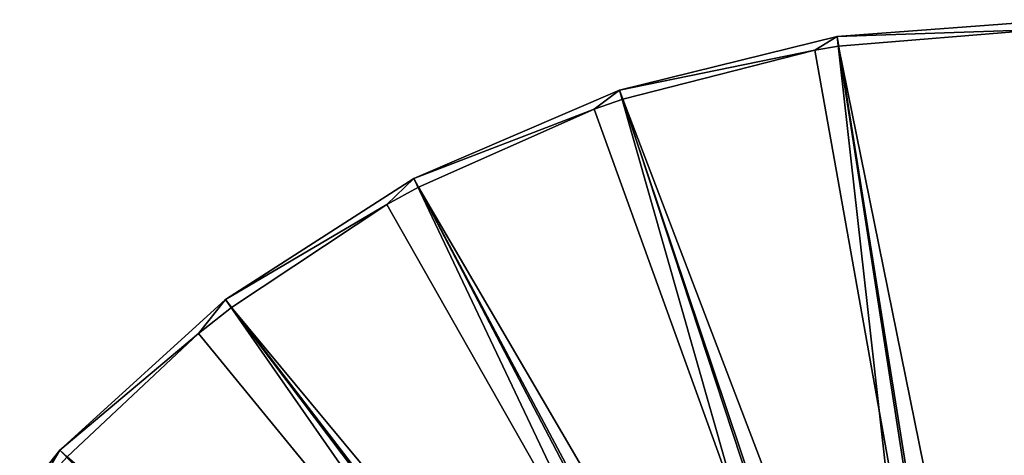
# Model space of a CAD drawing. Header units: millimetres. Extents: x 14 to 1324, y -100 to 100.
# Tile 102 of 214: x 605 to 667, y 58 to 85. Entities that reach past the tile are written whole.
import ezdxf

# ---------------------------------------------------------------- set-up
doc = ezdxf.new("R2010")
doc.units = ezdxf.units.MM
doc.header["$LTSCALE"] = 25.4
doc.layers.get('0').update_dxf_attribs({"true_color": 0xff5454})

# ---------------------------------------------------------------- blocks, each defined once
blk = doc.blocks.new('HERMANOS-V-8032.STL')
at = {"color": 250, "true_color": 0x262626}
mesh = blk.add_polyface(dxfattribs=at)
corners = [(670.161, 85.193, 14.514), (669.023, 84.58, 14), (656.131, 84.126, 14.514)]
mesh.append_faces([[corners[k] for k in face] for face in [(0, 1, 2)]], dxfattribs={"color": 250})
mesh = blk.add_polyface(dxfattribs=at)
corners = [(666.603, 18.625, 93.567), (670.161, 85.193, 14.514), (656.131, 84.126, 14.514), (669.709, 18.861, 93.567)]
mesh.append_faces([[corners[k] for k in face] for face in [(0, 1, 2), (1, 0, 3)]], dxfattribs={"vtx0": -1, "color": 250})
mesh = blk.add_polyface(dxfattribs=at)
corners = [(669.023, 84.58, 14), (656.227, 83.521, 14), (656.131, 84.126, 14.514)]
mesh.append_faces([[corners[k] for k in face] for face in [(0, 1, 2)]], dxfattribs={"color": 250})
mesh = blk.add_polyface(dxfattribs=at)
corners = [(669.46, 18.265, 93.033), (656.227, 83.521, 14), (669.023, 84.58, 14)]
mesh.append_faces([[corners[k] for k in face] for face in [(0, 1, 2)]], dxfattribs={"color": 250})
mesh = blk.add_polyface(dxfattribs=at)
corners = [(656.131, 84.126, 14.514), (654.737, 83.269, 14), (642.467, 80.765, 14.514)]
mesh.append_faces([[corners[k] for k in face] for face in [(0, 1, 2)]], dxfattribs={"color": 250})
mesh = blk.add_polyface(dxfattribs=at)
corners = [(663.578, 17.881, 93.567), (656.131, 84.126, 14.514), (642.467, 80.765, 14.514), (666.603, 18.625, 93.567)]
mesh.append_faces([[corners[k] for k in face] for face in [(0, 1, 2), (1, 0, 3)]], dxfattribs={"vtx0": -1, "color": 250})
mesh = blk.add_polyface(dxfattribs=at)
corners = [(656.227, 83.521, 14), (654.737, 83.269, 14), (656.131, 84.126, 14.514)]
mesh.append_faces([[corners[k] for k in face] for face in [(0, 1, 2)]], dxfattribs={"color": 250})
mesh = blk.add_polyface(dxfattribs=at)
corners = [(654.737, 83.269, 14), (642.662, 80.184, 14), (642.467, 80.765, 14.514)]
mesh.append_faces([[corners[k] for k in face] for face in [(0, 1, 2)]], dxfattribs={"color": 250})
mesh = blk.add_polyface(dxfattribs=at)
corners = [(666.375, 17.982, 93.033), (642.662, 80.184, 14), (654.737, 83.269, 14)]
mesh.append_faces([[corners[k] for k in face] for face in [(0, 1, 2)]], dxfattribs={"color": 250})
mesh = blk.add_polyface(dxfattribs=at)
corners = [(666.375, 17.982, 93.033), (654.737, 83.269, 14), (656.227, 83.521, 14)]
mesh.append_faces([[corners[k] for k in face] for face in [(0, 1, 2)]], dxfattribs={"color": 250})
mesh = blk.add_polyface(dxfattribs=at)
corners = [(666.375, 17.982, 93.033), (656.227, 83.521, 14), (669.46, 18.265, 93.033)]
mesh.append_faces([[corners[k] for k in face] for face in [(0, 1, 2)]], dxfattribs={"color": 250})
mesh = blk.add_polyface(dxfattribs=at)
corners = [(642.467, 80.765, 14.514), (640.878, 79.563, 14), (629.544, 75.201, 14.514)]
mesh.append_faces([[corners[k] for k in face] for face in [(0, 1, 2)]], dxfattribs={"color": 250})
mesh = blk.add_polyface(dxfattribs=at)
corners = [(660.717, 16.649, 93.567), (642.467, 80.765, 14.514), (629.544, 75.201, 14.514), (663.578, 17.881, 93.567)]
mesh.append_faces([[corners[k] for k in face] for face in [(0, 1, 2), (1, 0, 3)]], dxfattribs={"vtx0": -1, "color": 250})
mesh = blk.add_polyface(dxfattribs=at)
corners = [(642.662, 80.184, 14), (640.878, 79.563, 14), (642.467, 80.765, 14.514)]
mesh.append_faces([[corners[k] for k in face] for face in [(0, 1, 2)]], dxfattribs={"color": 250})
mesh = blk.add_polyface(dxfattribs=at)
corners = [(663.382, 17.181, 93.033), (640.878, 79.563, 14), (642.662, 80.184, 14)]
mesh.append_faces([[corners[k] for k in face] for face in [(0, 1, 2)]], dxfattribs={"color": 250})
mesh = blk.add_polyface(dxfattribs=at)
corners = [(663.382, 17.181, 93.033), (642.662, 80.184, 14), (666.375, 17.982, 93.033)]
mesh.append_faces([[corners[k] for k in face] for face in [(0, 1, 2)]], dxfattribs={"color": 250})
mesh = blk.add_polyface(dxfattribs=at)
corners = [(640.878, 79.563, 14), (629.832, 74.66, 14), (629.544, 75.201, 14.514)]
mesh.append_faces([[corners[k] for k in face] for face in [(0, 1, 2)]], dxfattribs={"color": 250})
mesh = blk.add_polyface(dxfattribs=at)
corners = [(663.382, 17.181, 93.033), (629.832, 74.66, 14), (640.878, 79.563, 14)]
mesh.append_faces([[corners[k] for k in face] for face in [(0, 1, 2)]], dxfattribs={"color": 250})
mesh = blk.add_polyface(dxfattribs=at)
corners = [(629.544, 75.201, 14.514), (627.844, 73.567, 14), (617.712, 67.585, 14.514)]
mesh.append_faces([[corners[k] for k in face] for face in [(0, 1, 2)]], dxfattribs={"color": 250})
mesh = blk.add_polyface(dxfattribs=at)
corners = [(658.097, 14.963, 93.567), (629.544, 75.201, 14.514), (617.712, 67.585, 14.514), (660.717, 16.649, 93.567)]
mesh.append_faces([[corners[k] for k in face] for face in [(0, 1, 2), (1, 0, 3)]], dxfattribs={"vtx0": -1, "color": 250})
mesh = blk.add_polyface(dxfattribs=at)
corners = [(629.832, 74.66, 14), (627.844, 73.567, 14), (629.544, 75.201, 14.514)]
mesh.append_faces([[corners[k] for k in face] for face in [(0, 1, 2)]], dxfattribs={"color": 250})
mesh = blk.add_polyface(dxfattribs=at)
corners = [(660.568, 15.887, 93.033), (627.844, 73.567, 14), (629.832, 74.66, 14)]
mesh.append_faces([[corners[k] for k in face] for face in [(0, 1, 2)]], dxfattribs={"color": 250})
mesh = blk.add_polyface(dxfattribs=at)
corners = [(660.568, 15.887, 93.033), (629.832, 74.66, 14), (663.382, 17.181, 93.033)]
mesh.append_faces([[corners[k] for k in face] for face in [(0, 1, 2)]], dxfattribs={"color": 250})
mesh = blk.add_polyface(dxfattribs=at)
corners = [(627.844, 73.567, 14), (618.085, 67.099, 14), (617.712, 67.585, 14.514)]
mesh.append_faces([[corners[k] for k in face] for face in [(0, 1, 2)]], dxfattribs={"color": 250})
mesh = blk.add_polyface(dxfattribs=at)
corners = [(660.568, 15.887, 93.033), (618.085, 67.099, 14), (627.844, 73.567, 14)]
mesh.append_faces([[corners[k] for k in face] for face in [(0, 1, 2)]], dxfattribs={"color": 250})
mesh = blk.add_polyface(dxfattribs=at)
corners = [(617.712, 67.585, 14.514), (616.012, 65.456, 14), (607.295, 58.126, 14.514)]
mesh.append_faces([[corners[k] for k in face] for face in [(0, 1, 2)]], dxfattribs={"color": 250})
mesh = blk.add_polyface(dxfattribs=at)
corners = [(655.791, 12.869, 93.567), (617.712, 67.585, 14.514), (607.295, 58.126, 14.514), (658.097, 14.963, 93.567)]
mesh.append_faces([[corners[k] for k in face] for face in [(0, 1, 2), (1, 0, 3)]], dxfattribs={"vtx0": -1, "color": 250})
mesh = blk.add_polyface(dxfattribs=at)
corners = [(618.085, 67.099, 14), (616.012, 65.456, 14), (617.712, 67.585, 14.514)]
mesh.append_faces([[corners[k] for k in face] for face in [(0, 1, 2)]], dxfattribs={"color": 250})
mesh = blk.add_polyface(dxfattribs=at)
corners = [(658.013, 14.135, 93.033), (616.012, 65.456, 14), (618.085, 67.099, 14)]
mesh.append_faces([[corners[k] for k in face] for face in [(0, 1, 2)]], dxfattribs={"color": 250})
mesh = blk.add_polyface(dxfattribs=at)
corners = [(660.568, 15.887, 93.033), (658.013, 14.135, 93.033), (618.085, 67.099, 14)]
mesh.append_faces([[corners[k] for k in face] for face in [(0, 1, 2)]], dxfattribs={"color": 250})
mesh = blk.add_polyface(dxfattribs=at)
corners = [(616.012, 65.456, 14), (607.743, 57.708, 14), (607.295, 58.126, 14.514)]
mesh.append_faces([[corners[k] for k in face] for face in [(0, 1, 2)]], dxfattribs={"color": 250})
mesh = blk.add_polyface(dxfattribs=at)
corners = [(658.013, 14.135, 93.033), (607.743, 57.708, 14), (616.012, 65.456, 14)]
mesh.append_faces([[corners[k] for k in face] for face in [(0, 1, 2)]], dxfattribs={"color": 250})
mesh = blk.add_polyface(dxfattribs=at)
corners = [(607.295, 58.126, 14.514), (605.72, 55.461, 14), (598.577, 47.082, 14.514)]
mesh.append_faces([[corners[k] for k in face] for face in [(0, 1, 2)]], dxfattribs={"color": 250})
mesh = blk.add_polyface(dxfattribs=at)
corners = [(653.861, 10.423, 93.567), (607.295, 58.126, 14.514), (598.577, 47.082, 14.514), (655.791, 12.869, 93.567)]
mesh.append_faces([[corners[k] for k in face] for face in [(0, 1, 2), (1, 0, 3)]], dxfattribs={"vtx0": -1, "color": 250})
mesh = blk.add_polyface(dxfattribs=at)
corners = [(607.743, 57.708, 14), (605.72, 55.461, 14), (607.295, 58.126, 14.514)]
mesh.append_faces([[corners[k] for k in face] for face in [(0, 1, 2)]], dxfattribs={"color": 250})

msp = doc.modelspace()

# ---------------------------------------------------------------- block references
at = {"color": 0}
msp.add_blockref('HERMANOS-V-8032.STL', (0, 0), dxfattribs=at)

doc.saveas('drawing.dxf')
